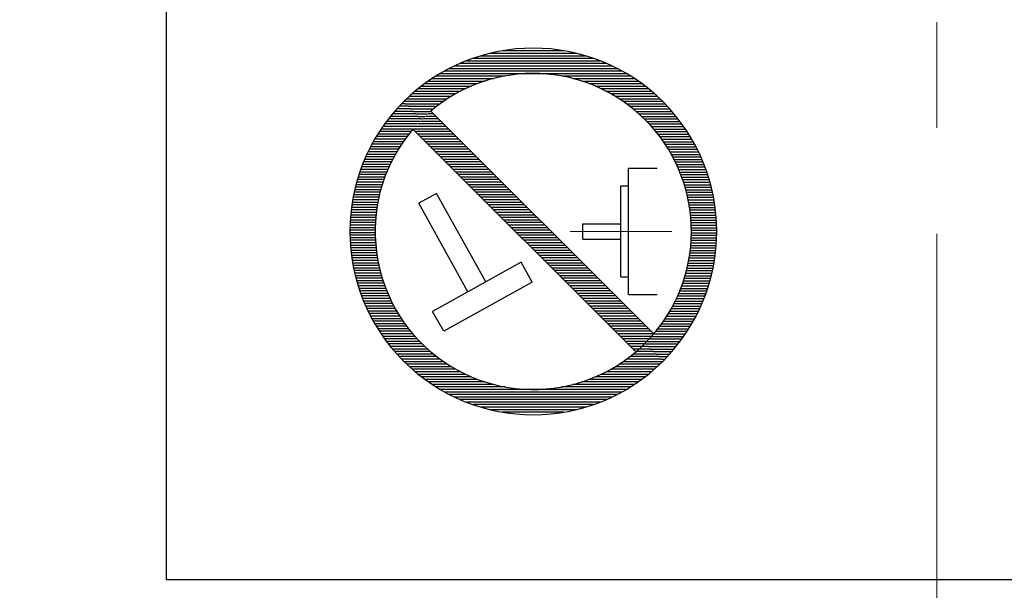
# Model space of a CAD drawing. Header units: millimetres. Extents: x 0 to 1071, y 0 to 742.
# Tile 66 of 131: x 125 to 152, y 496 to 511. Entities that reach past the tile are written whole.
import ezdxf

# ---------------------------------------------------------------- set-up
doc = ezdxf.new("R2010")
doc.units = ezdxf.units.MM
doc.header["$LTSCALE"] = 0.454724
doc.linetypes.add('CENTER', pattern=[50.8, 31.75, -6.35, 6.35, -6.35])
doc.layers.add('NoLayerName_001', color=7, linetype='Continuous')

# ---------------------------------------------------------------- blocks, each defined once
blk = doc.blocks.new('*X11')
at = {"color": 7, "linetype": 'Continuous', "lineweight": 25}
for p, q in [((1.586, 8.345), (1.347, 8.345)), ((1.517, 8.414), (1.412, 8.414)), ((1.862, 8.069), (1.107, 8.069)), ((1.793, 8.138), (1.164, 8.138)), ((1.724, 8.207), (1.222, 8.207)), ((1.655, 8.276), (1.283, 8.276)), ((1.777, 7.793), (0.9, 7.793)), ((1.839, 7.862), (0.949, 7.862)), ((1.905, 7.931), (1, 7.931)), ((1.931, 8), (1.053, 8)), ((1.552, 7.517), (0.721, 7.517)), ((1.604, 7.586), (0.763, 7.586)), ((1.66, 7.655), (0.807, 7.655)), ((1.717, 7.724), (0.853, 7.724)), ((1.406, 7.31), (0.602, 7.31)), ((1.452, 7.379), (0.64, 7.379)), ((1.501, 7.448), (0.68, 7.448)), ((1.238, 7.034), (0.464, 7.034)), ((1.277, 7.103), (0.496, 7.103)), ((1.318, 7.172), (0.53, 7.172)), ((1.361, 7.241), (0.566, 7.241)), ((1.096, 6.759), (0.346, 6.759)), ((1.129, 6.828), (0.374, 6.828)), ((1.164, 6.897), (0.402, 6.897)), ((1.2, 6.966), (0.433, 6.966)), ((0.979, 6.483), (0.247, 6.483)), ((1.006, 6.552), (0.27, 6.552)), ((1.035, 6.621), (0.294, 6.621)), ((1.065, 6.69), (0.319, 6.69)), ((0.883, 6.207), (0.165, 6.207)), ((0.905, 6.276), (0.184, 6.276)), ((0.928, 6.345), (0.204, 6.345)), ((0.953, 6.414), (0.225, 6.414)), ((0.807, 5.931), (0.101, 5.931)), ((0.824, 6), (0.115, 6)), ((0.842, 6.069), (0.131, 6.069)), ((0.862, 6.138), (0.148, 6.138)), ((0.751, 5.655), (0.053, 5.655)), ((0.763, 5.724), (0.063, 5.724)), ((0.777, 5.793), (0.075, 5.793)), ((0.791, 5.862), (0.087, 5.862)), ((0.713, 5.379), (0.02, 5.379)), ((0.721, 5.448), (0.027, 5.448)), ((0.73, 5.517), (0.034, 5.517)), ((0.74, 5.586), (0.043, 5.586)), ((0.693, 5.103), (0.003, 5.103)), ((0.696, 5.172), (0.006, 5.172)), ((0.701, 5.241), (0.01, 5.241)), ((0.706, 5.31), (0.014, 5.31)), ((0.69, 4.966), (0, 4.966)), ((0.69, 4.897), (0, 4.897)), ((0.691, 5.034), (0.001, 5.034)), ((0.691, 4.828), (0.001, 4.828)), ((0.693, 4.759), (0.003, 4.759)), ((0.696, 4.69), (0.006, 4.69)), ((0.701, 4.621), (0.01, 4.621)), ((0.706, 4.552), (0.014, 4.552)), ((0.713, 4.483), (0.02, 4.483)), ((0.721, 4.414), (0.027, 4.414)), ((0.73, 4.345), (0.034, 4.345)), ((0.74, 4.276), (0.043, 4.276)), ((0.751, 4.207), (0.053, 4.207)), ((0.763, 4.138), (0.063, 4.138)), ((0.777, 4.069), (0.075, 4.069)), ((0.791, 4), (0.087, 4)), ((0.807, 3.931), (0.101, 3.931)), ((0.824, 3.862), (0.115, 3.862)), ((0.842, 3.793), (0.131, 3.793)), ((0.862, 3.724), (0.148, 3.724)), ((0.883, 3.655), (0.165, 3.655)), ((0.905, 3.586), (0.184, 3.586)), ((0.928, 3.517), (0.204, 3.517)), ((0.953, 3.448), (0.225, 3.448)), ((0.979, 3.379), (0.247, 3.379)), ((1.006, 3.31), (0.27, 3.31)), ((1.035, 3.241), (0.294, 3.241)), ((1.065, 3.172), (0.319, 3.172)), ((1.096, 3.103), (0.346, 3.103)), ((1.129, 3.034), (0.374, 3.034)), ((1.164, 2.966), (0.402, 2.966)), ((1.2, 2.897), (0.433, 2.897)), ((1.238, 2.828), (0.464, 2.828)), ((1.277, 2.759), (0.496, 2.759)), ((1.318, 2.69), (0.53, 2.69)), ((1.361, 2.621), (0.566, 2.621)), ((1.406, 2.552), (0.602, 2.552)), ((1.452, 2.483), (0.64, 2.483)), ((1.501, 2.414), (0.68, 2.414)), ((1.552, 2.345), (0.721, 2.345)), ((1.604, 2.276), (0.763, 2.276)), ((1.66, 2.207), (0.807, 2.207)), ((1.717, 2.138), (0.853, 2.138)), ((1.777, 2.069), (0.9, 2.069)), ((1.839, 2), (0.949, 2)), ((1.905, 1.931), (1, 1.931)), ((1.973, 1.862), (1.053, 1.862)), ((2.045, 1.793), (1.107, 1.793)), ((2.12, 1.724), (1.164, 1.724)), ((2.198, 1.655), (1.222, 1.655)), ((8.276, 1.655), (7.801, 1.655)), ((8.207, 1.724), (7.88, 1.724)), ((8.138, 1.793), (7.955, 1.793)), ((8.069, 1.862), (8.027, 1.862)), ((2.281, 1.586), (1.283, 1.586)), ((2.368, 1.517), (1.347, 1.517)), ((2.46, 1.448), (1.412, 1.448)), ((2.558, 1.379), (1.481, 1.379)), ((8.519, 1.379), (7.442, 1.379)), ((8.483, 1.448), (7.539, 1.448)), ((8.414, 1.517), (7.631, 1.517)), ((8.345, 1.586), (7.719, 1.586)), ((2.661, 1.31), (1.552, 1.31)), ((2.772, 1.241), (1.626, 1.241)), ((2.89, 1.172), (1.702, 1.172)), ((3.018, 1.103), (1.783, 1.103)), ((8.217, 1.103), (6.982, 1.103)), ((8.297, 1.172), (7.11, 1.172)), ((8.374, 1.241), (7.228, 1.241)), ((8.448, 1.31), (7.339, 1.31)), ((3.157, 1.034), (1.867, 1.034)), ((3.311, 0.966), (1.954, 0.966)), ((3.483, 0.897), (2.046, 0.897)), ((3.68, 0.828), (2.143, 0.828)), ((7.857, 0.828), (6.319, 0.828)), ((7.953, 0.897), (6.517, 0.897)), ((8.045, 0.966), (6.689, 0.966)), ((8.133, 1.034), (6.843, 1.034)), ((3.918, 0.759), (2.245, 0.759)), ((4.232, 0.69), (2.352, 0.69)), ((7.534, 0.621), (2.466, 0.621)), ((7.413, 0.552), (2.587, 0.552)), ((7.648, 0.69), (5.768, 0.69)), ((7.755, 0.759), (6.082, 0.759)), ((7.283, 0.483), (2.717, 0.483)), ((7.143, 0.414), (2.856, 0.414)), ((6.992, 0.345), (3.008, 0.345)), ((6.825, 0.276), (3.175, 0.276)), ((6.638, 0.207), (3.362, 0.207)), ((6.423, 0.138), (3.576, 0.138)), ((6.166, 0.069), (3.834, 0.069)), ((5.827, 0), (4.172, 0))]:
    blk.add_line(p, q, dxfattribs=at)
blk = doc.blocks.new('*X12')
at = {"color": 7, "linetype": 'Continuous', "lineweight": 25}
for p, q in [((2.353, 8.345), (4.686, 8.345)), ((2.692, 8.414), (4.347, 8.414)), ((1.528, 8.069), (5.511, 8.069)), ((1.695, 8.138), (5.344, 8.138)), ((1.881, 8.207), (5.157, 8.207)), ((2.096, 8.276), (4.943, 8.276)), ((0.985, 7.793), (6.053, 7.793)), ((1.106, 7.862), (5.932, 7.862)), ((1.236, 7.931), (5.802, 7.931)), ((1.376, 8), (5.663, 8)), ((0.566, 7.517), (2.002, 7.517)), ((0.662, 7.586), (2.2, 7.586)), ((0.764, 7.655), (2.438, 7.655)), ((0.871, 7.724), (2.751, 7.724)), ((4.287, 7.724), (6.167, 7.724)), ((4.601, 7.655), (6.274, 7.655)), ((4.839, 7.586), (6.376, 7.586)), ((5.037, 7.517), (6.473, 7.517)), ((0.302, 7.31), (1.537, 7.31)), ((0.386, 7.379), (1.676, 7.379)), ((0.474, 7.448), (1.83, 7.448)), ((5.209, 7.448), (6.565, 7.448)), ((5.362, 7.379), (6.652, 7.379)), ((5.501, 7.31), (6.736, 7.31)), ((0, 7.034), (1.077, 7.034)), ((0.071, 7.103), (1.181, 7.103)), ((0.145, 7.172), (1.291, 7.172)), ((0.222, 7.241), (1.409, 7.241)), ((5.629, 7.241), (6.817, 7.241)), ((5.748, 7.172), (6.894, 7.172)), ((5.858, 7.103), (6.968, 7.103)), ((5.961, 7.034), (7.039, 7.034)), ((0.037, 6.966), (0.98, 6.966)), ((0.105, 6.897), (0.888, 6.897)), ((0.174, 6.828), (0.801, 6.828)), ((0.243, 6.759), (0.718, 6.759)), ((6.059, 6.966), (7.107, 6.966)), ((6.151, 6.897), (7.172, 6.897)), ((6.238, 6.828), (7.236, 6.828)), ((6.321, 6.759), (7.297, 6.759)), ((0.312, 6.69), (0.639, 6.69)), ((0.381, 6.621), (0.564, 6.621)), ((0.45, 6.552), (0.493, 6.552)), ((6.399, 6.69), (7.355, 6.69)), ((6.474, 6.621), (7.412, 6.621)), ((6.546, 6.552), (7.467, 6.552)), ((6.614, 6.483), (7.519, 6.483)), ((6.68, 6.414), (7.57, 6.414)), ((6.742, 6.345), (7.619, 6.345)), ((6.802, 6.276), (7.666, 6.276)), ((6.86, 6.207), (7.712, 6.207)), ((6.915, 6.138), (7.756, 6.138)), ((6.968, 6.069), (7.798, 6.069)), ((7.018, 6), (7.839, 6)), ((7.067, 5.931), (7.879, 5.931)), ((7.113, 5.862), (7.917, 5.862)), ((7.158, 5.793), (7.953, 5.793)), ((7.201, 5.724), (7.989, 5.724)), ((7.242, 5.655), (8.023, 5.655)), ((7.282, 5.586), (8.055, 5.586)), ((7.319, 5.517), (8.087, 5.517)), ((7.355, 5.448), (8.117, 5.448)), ((7.39, 5.379), (8.146, 5.379)), ((7.423, 5.31), (8.173, 5.31)), ((7.455, 5.241), (8.2, 5.241)), ((7.485, 5.172), (8.225, 5.172)), ((7.513, 5.103), (8.249, 5.103)), ((7.541, 5.034), (8.272, 5.034)), ((7.567, 4.966), (8.294, 4.966)), ((7.591, 4.897), (8.315, 4.897)), ((7.614, 4.828), (8.335, 4.828)), ((7.636, 4.759), (8.354, 4.759)), ((7.657, 4.69), (8.371, 4.69)), ((7.677, 4.621), (8.388, 4.621)), ((7.695, 4.552), (8.404, 4.552)), ((7.712, 4.483), (8.418, 4.483)), ((7.728, 4.414), (8.432, 4.414)), ((7.743, 4.345), (8.444, 4.345)), ((7.756, 4.276), (8.456, 4.276)), ((7.768, 4.207), (8.467, 4.207)), ((7.78, 4.138), (8.476, 4.138)), ((7.79, 4.069), (8.485, 4.069)), ((7.798, 4), (8.492, 4)), ((7.806, 3.931), (8.499, 3.931)), ((7.813, 3.862), (8.505, 3.862)), ((7.818, 3.793), (8.51, 3.793)), ((7.823, 3.724), (8.513, 3.724)), ((7.826, 3.655), (8.516, 3.655)), ((7.828, 3.586), (8.518, 3.586)), ((7.829, 3.517), (8.519, 3.517)), ((7.823, 3.241), (8.513, 3.241)), ((7.826, 3.31), (8.516, 3.31)), ((7.828, 3.379), (8.518, 3.379)), ((7.829, 3.448), (8.519, 3.448)), ((7.798, 2.966), (8.492, 2.966)), ((7.806, 3.034), (8.499, 3.034)), ((7.813, 3.103), (8.505, 3.103)), ((7.818, 3.172), (8.51, 3.172)), ((7.756, 2.69), (8.456, 2.69)), ((7.768, 2.759), (8.467, 2.759)), ((7.78, 2.828), (8.476, 2.828)), ((7.79, 2.897), (8.485, 2.897)), ((7.712, 2.483), (8.418, 2.483)), ((7.728, 2.552), (8.432, 2.552)), ((7.743, 2.621), (8.444, 2.621)), ((7.636, 2.207), (8.354, 2.207)), ((7.657, 2.276), (8.371, 2.276)), ((7.677, 2.345), (8.388, 2.345)), ((7.695, 2.414), (8.404, 2.414)), ((7.541, 1.931), (8.272, 1.931)), ((7.567, 2), (8.294, 2)), ((7.591, 2.069), (8.315, 2.069)), ((7.614, 2.138), (8.335, 2.138)), ((7.423, 1.655), (8.173, 1.655)), ((7.455, 1.724), (8.2, 1.724)), ((7.485, 1.793), (8.225, 1.793)), ((7.513, 1.862), (8.249, 1.862)), ((7.282, 1.379), (8.055, 1.379)), ((7.319, 1.448), (8.087, 1.448)), ((7.355, 1.517), (8.117, 1.517)), ((7.39, 1.586), (8.146, 1.586)), ((7.113, 1.103), (7.917, 1.103)), ((7.158, 1.172), (7.953, 1.172)), ((7.201, 1.241), (7.989, 1.241)), ((7.242, 1.31), (8.023, 1.31)), ((6.915, 0.828), (7.756, 0.828)), ((6.968, 0.897), (7.798, 0.897)), ((7.018, 0.966), (7.839, 0.966)), ((7.067, 1.034), (7.879, 1.034)), ((6.68, 0.552), (7.57, 0.552)), ((6.742, 0.621), (7.619, 0.621)), ((6.802, 0.69), (7.666, 0.69)), ((6.86, 0.759), (7.712, 0.759)), ((6.588, 0.414), (7.467, 0.414)), ((6.614, 0.483), (7.519, 0.483)), ((6.657, 0.345), (7.412, 0.345)), ((6.726, 0.276), (7.355, 0.276)), ((6.795, 0.207), (7.297, 0.207)), ((6.864, 0.138), (7.236, 0.138)), ((6.933, 0.069), (7.172, 0.069)), ((7.002, 0), (7.107, 0))]:
    blk.add_line(p, q, dxfattribs=at)
blk = doc.blocks.new('*X13')
at = {"color": 7, "linetype": 'Continuous', "lineweight": 25}
for p, q in [((0.548, 6.483), (0.405, 6.483)), ((0.824, 6.207), (0.123, 6.207)), ((0.755, 6.276), (0.189, 6.276)), ((0.686, 6.345), (0.258, 6.345)), ((0.617, 6.414), (0.33, 6.414)), ((0.962, 6.069), (0, 6.069)), ((1.031, 6), (0.056, 6)), ((0.893, 6.138), (0.06, 6.138)), ((1.1, 5.931), (0.125, 5.931)), ((1.169, 5.862), (0.193, 5.862)), ((1.238, 5.793), (0.262, 5.793)), ((1.307, 5.724), (0.331, 5.724)), ((1.376, 5.655), (0.4, 5.655)), ((1.445, 5.586), (0.469, 5.586)), ((1.514, 5.517), (0.538, 5.517)), ((1.583, 5.448), (0.607, 5.448)), ((1.652, 5.379), (0.676, 5.379)), ((1.721, 5.31), (0.745, 5.31)), ((1.789, 5.241), (0.814, 5.241)), ((1.858, 5.172), (0.883, 5.172)), ((1.927, 5.103), (0.952, 5.103)), ((1.996, 5.034), (1.021, 5.034)), ((2.065, 4.966), (1.09, 4.966)), ((2.134, 4.897), (1.159, 4.897)), ((2.203, 4.828), (1.228, 4.828)), ((2.272, 4.759), (1.297, 4.759)), ((2.341, 4.69), (1.366, 4.69)), ((2.41, 4.621), (1.435, 4.621)), ((2.479, 4.552), (1.504, 4.552)), ((2.548, 4.483), (1.573, 4.483)), ((2.617, 4.414), (1.642, 4.414)), ((2.686, 4.345), (1.711, 4.345)), ((2.755, 4.276), (1.78, 4.276)), ((2.824, 4.207), (1.849, 4.207)), ((2.893, 4.138), (1.918, 4.138)), ((2.962, 4.069), (1.987, 4.069)), ((3.031, 4), (2.056, 4)), ((3.1, 3.931), (2.125, 3.931)), ((3.169, 3.862), (2.193, 3.862)), ((3.238, 3.793), (2.262, 3.793)), ((3.307, 3.724), (2.331, 3.724)), ((3.376, 3.655), (2.4, 3.655)), ((3.445, 3.586), (2.469, 3.586)), ((3.514, 3.517), (2.538, 3.517)), ((3.583, 3.448), (2.607, 3.448)), ((3.652, 3.379), (2.676, 3.379)), ((3.721, 3.31), (2.745, 3.31)), ((3.789, 3.241), (2.814, 3.241)), ((3.858, 3.172), (2.883, 3.172)), ((3.927, 3.103), (2.952, 3.103)), ((3.996, 3.034), (3.021, 3.034)), ((4.065, 2.966), (3.09, 2.966)), ((4.134, 2.897), (3.159, 2.897)), ((4.203, 2.828), (3.228, 2.828)), ((4.272, 2.759), (3.297, 2.759)), ((4.341, 2.69), (3.366, 2.69)), ((4.41, 2.621), (3.435, 2.621)), ((4.479, 2.552), (3.504, 2.552)), ((4.548, 2.483), (3.573, 2.483)), ((4.617, 2.414), (3.642, 2.414)), ((4.686, 2.345), (3.711, 2.345)), ((4.755, 2.276), (3.78, 2.276)), ((4.824, 2.207), (3.849, 2.207)), ((4.893, 2.138), (3.918, 2.138)), ((4.962, 2.069), (3.987, 2.069)), ((5.031, 2), (4.056, 2)), ((5.1, 1.931), (4.125, 1.931)), ((5.169, 1.862), (4.193, 1.862)), ((5.238, 1.793), (4.262, 1.793)), ((5.307, 1.724), (4.331, 1.724)), ((5.376, 1.655), (4.4, 1.655)), ((5.445, 1.586), (4.469, 1.586)), ((5.514, 1.517), (4.538, 1.517)), ((5.583, 1.448), (4.607, 1.448)), ((5.652, 1.379), (4.676, 1.379)), ((5.721, 1.31), (4.745, 1.31)), ((5.789, 1.241), (4.814, 1.241)), ((5.858, 1.172), (4.883, 1.172)), ((5.927, 1.103), (4.952, 1.103)), ((5.996, 1.034), (5.021, 1.034)), ((6.065, 0.966), (5.09, 0.966)), ((6.134, 0.897), (5.159, 0.897)), ((6.203, 0.828), (5.228, 0.828)), ((6.272, 0.759), (5.297, 0.759)), ((6.341, 0.69), (5.366, 0.69)), ((6.41, 0.621), (5.435, 0.621)), ((6.479, 0.552), (5.504, 0.552)), ((6.548, 0.483), (5.573, 0.483)), ((6.49, 0.414), (5.642, 0.414)), ((6.428, 0.345), (5.711, 0.345)), ((6.362, 0.276), (5.78, 0.276)), ((6.294, 0.207), (5.849, 0.207)), ((6.222, 0.138), (5.918, 0.138)), ((6.147, 0.069), (5.987, 0.069)), ((6.069, 0), (6.056, 0))]:
    blk.add_line(p, q, dxfattribs=at)
blk = doc.blocks.new('JZB_0005')
at = {"layer": 'NoLayerName_001', "color": 7, "linetype": 'Continuous', "lineweight": 25}
for p, q in [((8.282, 2.206), (2.206, 8.282)), ((7.794, 1.718), (1.718, 7.794)), ((7.595, 6.724), (8.381, 6.724)), ((7.595, 3.276), (7.595, 6.724)), ((7.388, 3.759), (7.388, 6.241)), ((7.388, 6.241), (7.595, 6.241)), ((2.363, 6.035), (1.881, 5.767)), ((3.703, 3.623), (2.363, 6.035)), ((3.22, 3.355), (1.881, 5.767)), ((6.354, 5.207), (7.388, 5.207)), ((6.354, 4.793), (6.354, 5.207)), ((6.354, 4.793), (7.388, 4.793)), ((4.667, 4.159), (2.256, 2.819)), ((4.969, 3.616), (4.667, 4.159)), ((7.388, 3.759), (7.595, 3.759)), ((4.969, 3.616), (2.557, 2.277)), ((7.595, 3.276), (8.381, 3.276)), ((2.557, 2.277), (2.256, 2.819))]:
    blk.add_line(p, q, dxfattribs=at)
at = {"layer": 'NoLayerName_001', "color": 4, "linetype": 'CENTER', "lineweight": 13}
blk.add_line((6.009, 5), (8.777, 5), dxfattribs=at)
at = {"layer": 'NoLayerName_001', "color": 7, "linetype": 'Continuous', "lineweight": 25}
for radius, start, end in [(5, 315, 135), (4.31, 319.5886, 130.4114), (5, 135, 315), (4.31, 139.5886, 319.5886)]:
    blk.add_arc((5, 5), radius, start, end, dxfattribs=at)
for name, p in [('*X12', (1.481, 1.517)), ('*X11', (0, 0.069)), ('*X13', (1.733, 1.724))]:
    blk.add_blockref(name, p, dxfattribs=at)

msp = doc.modelspace()

# ---------------------------------------------------------------- linework, layer by layer
at = {"layer": 'NoLayerName_001', "color": 2, "linetype": 'CENTER', "lineweight": 13}
msp.add_line((150, 490.9999), (150, 557.4828), dxfattribs=at)
at = {"layer": 'NoLayerName_001', "color": 7, "linetype": 'Continuous', "lineweight": 25}
for p, q in [((129, 495.9999), (129, 514.9999)), ((171, 495.9999), (129, 495.9999))]:
    msp.add_line(p, q, dxfattribs=at)
for radius, start, end in [(39.5, 318.33013, 270.72461), (38, 319.68509, 271.43254)]:
    msp.add_arc((150, 487.4999), radius, start, end, dxfattribs=at)

# ---------------------------------------------------------------- block references
at = {"layer": 'NoLayerName_001'}
msp.add_blockref('JZB_0005', (134, 500.4999), dxfattribs=at)

doc.saveas('drawing.dxf')
